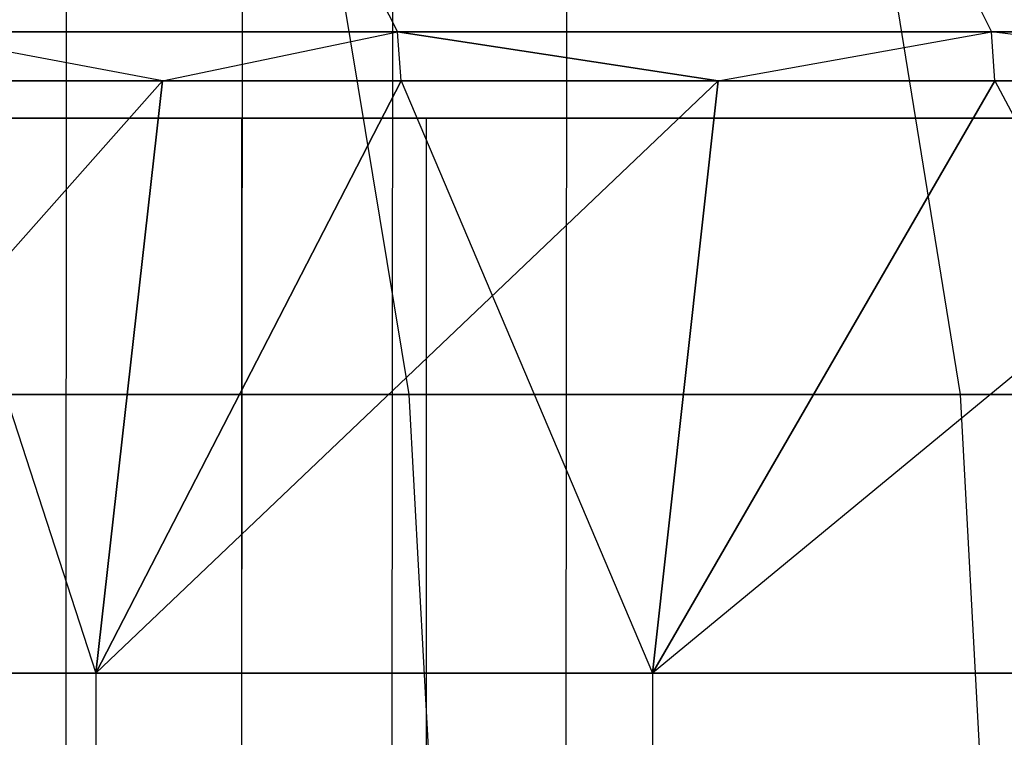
# Model space of a CAD drawing. Extents: x -172 to 172, y -29 to 28.
# Tile 58 of 256: x -157.29 to -152.37, y 1.3 to 4.89. Entities that reach past the tile are written whole.
import ezdxf

# ---------------------------------------------------------------- set-up
doc = ezdxf.new("R2010")
doc.units = 0
doc.header["$LTSCALE"] = 25.4
doc.layers.get('0').update_dxf_attribs({"linetype": 'CONTINUOUS'})

# ---------------------------------------------------------------- blocks, each defined once
blk = doc.blocks.new('RYFLO_AURA_STL')
at = {"color": 0}
for p, q in [((-157.0646, -7.3033, -1308.3085), (-157.0545, 7.0967, -1308.3042)), ((-157.0646, -7.3033, -1308.3085), (-157.0545, 7.0967, -1308.3042)), ((-157.0646, -7.3033, -1178.1918), (-157.0545, 7.0967, -1178.196)), ((-157.0646, -7.3033, -1178.1918), (-157.0545, 7.0967, -1178.196)), ((-155.4357, -7.3033, -1312.1096), (-155.4257, 7.0967, -1312.1052)), ((-155.4357, -7.3033, -1312.1096), (-155.4257, 7.0967, -1312.1052)), ((-155.4357, -7.3033, -1174.3906), (-155.4257, 7.0967, -1174.395)), ((-155.4357, -7.3033, -1174.3906), (-155.4257, 7.0967, -1174.395)), ((-156.1863, -6.354, -1178.5557), (-156.1775, 6.146, -1178.5593)), ((-156.1863, -6.354, -1178.5557), (-156.1775, 6.146, -1178.5593)), ((-156.1863, -6.354, -1307.9446), (-156.1775, 6.146, -1307.9409)), ((-156.1863, -6.354, -1307.9446), (-156.1775, 6.146, -1307.9409)), ((-154.5664, -6.354, -1174.7758), (-154.5577, 6.146, -1174.7795)), ((-154.5664, -6.354, -1174.7758), (-154.5577, 6.146, -1174.7795)), ((-154.5664, -6.354, -1311.7245), (-154.5577, 6.146, -1311.7207)), ((-154.5664, -6.354, -1311.7245), (-154.5577, 6.146, -1311.7207)), ((-155.3451, 3.0149, -1198.496), (-155.8145, 5.8599, -1198.3607)), ((-155.3451, 3.0149, -1198.496), (-155.8145, 5.8599, -1198.3607)), ((-155.3451, 3.0149, -1288.0043), (-155.8145, 5.8599, -1288.1395)), ((-155.3451, 3.0149, -1288.0043), (-155.8145, 5.8599, -1288.1395)), ((-152.5913, 3.0149, -1189.8561), (-153.0524, 5.8599, -1189.6948)), ((-152.5913, 3.0149, -1189.8561), (-153.0524, 5.8599, -1189.6948)), ((-152.5913, 3.0149, -1296.6442), (-153.0524, 5.8599, -1296.8054)), ((-152.5913, 3.0149, -1296.6442), (-153.0524, 5.8599, -1296.8054)), ((-155.5125, 5.0456, -1194.1512), (-155.4029, 4.8282, -1194.1858)), ((-155.5125, 5.0456, -1194.1512), (-155.4029, 4.8282, -1194.1858)), ((-155.5125, 5.0456, -1292.349), (-155.4029, 4.8282, -1292.3145)), ((-155.5125, 5.0456, -1292.349), (-155.4029, 4.8282, -1292.3145)), ((-152.5435, 5.0456, -1185.5845), (-152.436, 4.8282, -1185.6251)), ((-152.5435, 5.0456, -1185.5845), (-152.436, 4.8282, -1185.6251)), ((-152.5435, 5.0456, -1300.9158), (-152.436, 4.8282, -1300.8751)), ((-152.5435, 5.0456, -1300.9158), (-152.436, 4.8282, -1300.8751)), ((-156.5779, 4.5828, -1288.3595), (-157.8894, 4.8282, -1283.6022)), ((-157.8894, 4.8282, -1283.6022), (-155.4029, 4.8282, -1292.3145)), ((-156.5779, 4.5828, -1288.3595), (-157.8894, 4.8282, -1283.6022)), ((-156.5779, 4.5828, -1198.1407), (-157.8894, 4.8282, -1202.8981)), ((-156.5779, 4.5828, -1198.1407), (-157.8894, 4.8282, -1202.8981)), ((-155.4029, 4.8282, -1194.1858), (-157.8894, 4.8282, -1202.8981)), ((-155.4029, 4.8282, -1194.1858), (-157.8894, 4.8282, -1202.8981)), ((-157.8894, 4.8282, -1283.6022), (-155.4029, 4.8282, -1292.3145)), ((-156.5779, 4.5828, -1288.3595), (-155.4029, 4.8282, -1292.3145)), ((-156.5779, 4.5828, -1288.3595), (-155.4029, 4.8282, -1292.3145)), ((-156.5779, 4.5828, -1198.1407), (-155.4029, 4.8282, -1194.1858)), ((-156.5779, 4.5828, -1198.1407), (-155.4029, 4.8282, -1194.1858)), ((-153.8023, 4.5828, -1297.0679), (-155.4029, 4.8282, -1292.3145)), ((-155.4029, 4.8282, -1292.3145), (-152.436, 4.8282, -1300.8751)), ((-155.3857, 4.5828, -1292.309), (-155.4029, 4.8282, -1292.3145)), ((-153.8023, 4.5828, -1297.0679), (-155.4029, 4.8282, -1292.3145)), ((-155.3857, 4.5828, -1292.309), (-155.4029, 4.8282, -1292.3145)), ((-152.436, 4.8282, -1185.6251), (-155.4029, 4.8282, -1194.1858)), ((-155.4029, 4.8282, -1194.1858), (-153.8023, 4.5828, -1189.4324)), ((-155.3857, 4.5828, -1194.1913), (-155.4029, 4.8282, -1194.1858)), ((-155.3857, 4.5828, -1194.1913), (-155.4029, 4.8282, -1194.1858)), ((-155.4029, 4.8282, -1194.1858), (-153.8023, 4.5828, -1189.4324)), ((-152.436, 4.8282, -1185.6251), (-155.4029, 4.8282, -1194.1858)), ((-155.4029, 4.8282, -1292.3145), (-152.436, 4.8282, -1300.8751)), ((-153.8023, 4.5828, -1297.0679), (-152.436, 4.8282, -1300.8751)), ((-153.8023, 4.5828, -1297.0679), (-152.436, 4.8282, -1300.8751)), ((-153.8023, 4.5828, -1189.4324), (-152.436, 4.8282, -1185.6251)), ((-153.8023, 4.5828, -1189.4324), (-152.436, 4.8282, -1185.6251)), ((-150.5427, 4.5828, -1305.6069), (-152.436, 4.8282, -1300.8751)), ((-152.436, 4.8282, -1300.8751), (-148.9979, 4.8282, -1309.2576)), ((-152.4191, 4.5828, -1300.8688), (-152.436, 4.8282, -1300.8751)), ((-150.5427, 4.5828, -1305.6069), (-152.436, 4.8282, -1300.8751)), ((-152.4191, 4.5828, -1300.8688), (-152.436, 4.8282, -1300.8751)), ((-152.4191, 4.5828, -1185.6315), (-152.436, 4.8282, -1185.6251)), ((-152.4191, 4.5828, -1185.6315), (-152.436, 4.8282, -1185.6251)), ((-150.5427, 4.5828, -1180.8933), (-152.436, 4.8282, -1185.6251)), ((-150.5427, 4.5828, -1180.8933), (-152.436, 4.8282, -1185.6251)), ((-148.9979, 4.8282, -1177.2427), (-152.436, 4.8282, -1185.6251)), ((-148.9979, 4.8282, -1177.2427), (-152.436, 4.8282, -1185.6251)), ((-152.436, 4.8282, -1300.8751), (-148.9979, 4.8282, -1309.2576)), ((-156.5779, 4.5828, -1198.1407), (-159.1983, 1.6231, -1206.9142)), ((-156.5779, 4.5828, -1198.1407), (-159.1983, 1.6231, -1206.9142)), ((-156.5779, 4.5828, -1288.3595), (-157.872, 4.5828, -1283.5977)), ((-157.872, 4.5828, -1202.9026), (-156.5779, 4.5828, -1198.1407)), ((-157.872, 4.5828, -1283.5977), (-156.9105, 1.6231, -1288.4552)), ((-157.872, 4.5828, -1283.5977), (-156.9105, 1.6231, -1288.4552)), ((-156.5779, 4.5828, -1288.3595), (-157.872, 4.5828, -1283.5977)), ((-157.872, 4.5828, -1202.9026), (-156.5779, 4.5828, -1198.1407)), ((-156.5779, 4.5828, -1198.1407), (-156.9105, 1.6231, -1198.045)), ((-156.9105, 1.6231, -1198.045), (-155.3857, 4.5828, -1194.1913)), ((-156.9105, 1.6231, -1288.4552), (-156.5779, 4.5828, -1288.3595)), ((-155.3857, 4.5828, -1292.309), (-156.9105, 1.6231, -1288.4552)), ((-155.3857, 4.5828, -1292.309), (-156.9105, 1.6231, -1288.4552)), ((-156.9105, 1.6231, -1288.4552), (-156.5779, 4.5828, -1288.3595)), ((-156.5779, 4.5828, -1198.1407), (-156.9105, 1.6231, -1198.045)), ((-153.8023, 4.5828, -1189.4324), (-156.9105, 1.6231, -1198.045)), ((-153.8023, 4.5828, -1189.4324), (-156.9105, 1.6231, -1198.045)), ((-156.9105, 1.6231, -1198.045), (-155.3857, 4.5828, -1194.1913)), ((-155.3857, 4.5828, -1292.309), (-156.5779, 4.5828, -1288.3595)), ((-156.5779, 4.5828, -1198.1407), (-155.3857, 4.5828, -1194.1913)), ((-156.5779, 4.5828, -1198.1407), (-155.3857, 4.5828, -1194.1913)), ((-155.3857, 4.5828, -1292.309), (-156.5779, 4.5828, -1288.3595)), ((-153.8023, 4.5828, -1297.0679), (-155.3857, 4.5828, -1292.309)), ((-155.3857, 4.5828, -1194.1913), (-153.8023, 4.5828, -1189.4324)), ((-155.3857, 4.5828, -1292.309), (-154.129, 1.6231, -1297.1821)), ((-155.3857, 4.5828, -1292.309), (-154.129, 1.6231, -1297.1821)), ((-153.8023, 4.5828, -1297.0679), (-155.3857, 4.5828, -1292.309)), ((-155.3857, 4.5828, -1194.1913), (-153.8023, 4.5828, -1189.4324)), ((-153.8023, 4.5828, -1189.4324), (-154.129, 1.6231, -1189.3181)), ((-154.129, 1.6231, -1189.3181), (-152.4191, 4.5828, -1185.6315)), ((-154.129, 1.6231, -1297.1821), (-153.8023, 4.5828, -1297.0679)), ((-152.4191, 4.5828, -1300.8688), (-154.129, 1.6231, -1297.1821)), ((-152.4191, 4.5828, -1300.8688), (-154.129, 1.6231, -1297.1821)), ((-154.129, 1.6231, -1297.1821), (-153.8023, 4.5828, -1297.0679)), ((-153.8023, 4.5828, -1189.4324), (-154.129, 1.6231, -1189.3181)), ((-150.5427, 4.5828, -1180.8933), (-154.129, 1.6231, -1189.3181)), ((-150.5427, 4.5828, -1180.8933), (-154.129, 1.6231, -1189.3181)), ((-154.129, 1.6231, -1189.3181), (-152.4191, 4.5828, -1185.6315)), ((-152.4191, 4.5828, -1300.8688), (-153.8023, 4.5828, -1297.0679)), ((-153.8023, 4.5828, -1189.4324), (-152.4191, 4.5828, -1185.6315)), ((-153.8023, 4.5828, -1189.4324), (-152.4191, 4.5828, -1185.6315)), ((-152.4191, 4.5828, -1300.8688), (-153.8023, 4.5828, -1297.0679)), ((-150.5427, 4.5828, -1305.6069), (-152.4191, 4.5828, -1300.8688)), ((-152.4191, 4.5828, -1185.6315), (-150.5427, 4.5828, -1180.8933)), ((-152.4191, 4.5828, -1300.8688), (-150.8625, 1.6231, -1305.7394)), ((-152.4191, 4.5828, -1300.8688), (-150.8625, 1.6231, -1305.7394)), ((-150.5427, 4.5828, -1305.6069), (-152.4191, 4.5828, -1300.8688)), ((-152.4191, 4.5828, -1185.6315), (-150.5427, 4.5828, -1180.8933)), ((-156.1819, 4.396, -1178.5575), (-160.7762, 4.396, -1191.0107)), ((-160.7762, 4.396, -1295.4895), (-156.1819, 4.396, -1307.9427)), ((-160.7762, 4.396, -1295.4895), (-156.1819, 4.396, -1307.9427)), ((-156.1819, 4.396, -1178.5575), (-160.7762, 4.396, -1191.0107)), ((-159.8251, 4.396, -1191.3198), (-155.258, 4.396, -1178.9402)), ((-155.258, 4.396, -1307.5601), (-159.8251, 4.396, -1295.1804)), ((-159.8251, 4.396, -1191.3198), (-155.258, 4.396, -1178.9402)), ((-155.258, 4.396, -1307.5601), (-159.8251, 4.396, -1295.1804)), ((-150.6247, 4.396, -1166.5031), (-156.1819, 4.396, -1178.5575)), ((-156.1819, 4.396, -1178.5575), (-156.1819, -4.604, -1178.5575)), ((-156.1819, 4.396, -1178.5575), (-156.1819, -4.604, -1178.5575)), ((-156.1819, 4.396, -1307.9427), (-156.1819, -4.604, -1307.9427)), ((-156.1819, 4.396, -1307.9427), (-150.6247, 4.396, -1319.9972)), ((-156.1819, 4.396, -1307.9427), (-156.1819, -4.604, -1307.9427)), ((-156.1819, 4.396, -1307.9427), (-150.6247, 4.396, -1319.9972)), ((-150.6247, 4.396, -1166.5031), (-156.1819, 4.396, -1178.5575)), ((-155.258, -4.604, -1178.9402), (-155.258, 4.396, -1178.9402)), ((-155.258, 4.396, -1178.9402), (-149.7337, 4.396, -1166.957)), ((-155.258, -4.604, -1178.9402), (-155.258, 4.396, -1178.9402)), ((-155.258, -4.604, -1307.5601), (-155.258, 4.396, -1307.5601)), ((-155.258, -4.604, -1307.5601), (-155.258, 4.396, -1307.5601)), ((-149.7337, 4.396, -1319.5432), (-155.258, 4.396, -1307.5601)), ((-155.258, 4.396, -1178.9402), (-149.7337, 4.396, -1166.957)), ((-149.7337, 4.396, -1319.5432), (-155.258, 4.396, -1307.5601)), ((-155.3451, 3.0149, -1198.496), (-157.6101, 3.0149, -1207.2766)), ((-157.6101, 3.0149, -1279.2236), (-155.3451, 3.0149, -1288.0043)), ((-155.3451, 3.0149, -1198.496), (-157.6101, 3.0149, -1207.2766)), ((-157.6101, 3.0149, -1279.2236), (-155.3451, 3.0149, -1288.0043)), ((-152.5913, 3.0149, -1189.8561), (-155.3451, 3.0149, -1198.496)), ((-155.3451, 3.0149, -1288.0043), (-152.5913, 3.0149, -1296.6442)), ((-155.188, 0.133, -1198.5413), (-155.3451, 3.0149, -1198.496)), ((-152.5913, 3.0149, -1189.8561), (-155.3451, 3.0149, -1198.496)), ((-155.188, 0.133, -1198.5413), (-155.3451, 3.0149, -1198.496)), ((-155.188, 0.133, -1287.959), (-155.3451, 3.0149, -1288.0043)), ((-155.3451, 3.0149, -1288.0043), (-152.5913, 3.0149, -1296.6442)), ((-155.188, 0.133, -1287.959), (-155.3451, 3.0149, -1288.0043)), ((-149.3574, 3.0149, -1181.3843), (-152.5913, 3.0149, -1189.8561)), ((-152.5913, 3.0149, -1296.6442), (-149.3574, 3.0149, -1305.116)), ((-152.437, 0.133, -1189.9102), (-152.5913, 3.0149, -1189.8561)), ((-149.3574, 3.0149, -1181.3843), (-152.5913, 3.0149, -1189.8561)), ((-152.437, 0.133, -1189.9102), (-152.5913, 3.0149, -1189.8561)), ((-152.437, 0.133, -1296.5901), (-152.5913, 3.0149, -1296.6442)), ((-152.5913, 3.0149, -1296.6442), (-149.3574, 3.0149, -1305.116)), ((-152.437, 0.133, -1296.5901), (-152.5913, 3.0149, -1296.6442)), ((-159.1983, 1.6231, -1279.5861), (-156.9105, 1.6231, -1288.4552)), ((-159.1983, 1.6231, -1279.5861), (-156.9105, 1.6231, -1288.4552)), ((-156.9105, 1.6231, -1198.045), (-159.1983, 1.6231, -1206.9142)), ((-156.9105, 1.6231, -1198.045), (-159.1983, 1.6231, -1206.9142)), ((-156.9105, 1.6231, -1288.4552), (-156.9106, -1.3568, -1288.4553)), ((-156.9105, 1.6231, -1288.4552), (-156.9106, -1.3568, -1288.4553)), ((-156.9105, 1.6231, -1198.045), (-156.9106, -1.3568, -1198.0449)), ((-156.9105, 1.6231, -1198.045), (-156.9106, -1.3568, -1198.0449)), ((-156.9105, 1.6231, -1288.4552), (-154.129, 1.6231, -1297.1821)), ((-156.9105, 1.6231, -1288.4552), (-154.129, 1.6231, -1297.1821)), ((-154.129, 1.6231, -1189.3181), (-156.9105, 1.6231, -1198.045)), ((-154.129, 1.6231, -1189.3181), (-156.9105, 1.6231, -1198.045)), ((-154.129, 1.6231, -1297.1821), (-154.1291, -1.3568, -1297.1823)), ((-154.129, 1.6231, -1297.1821), (-154.1291, -1.3568, -1297.1823)), ((-154.129, 1.6231, -1189.3181), (-154.1291, -1.3568, -1189.318)), ((-154.129, 1.6231, -1189.3181), (-154.1291, -1.3568, -1189.318)), ((-154.129, 1.6231, -1297.1821), (-150.8625, 1.6231, -1305.7394)), ((-154.129, 1.6231, -1297.1821), (-150.8625, 1.6231, -1305.7394)), ((-150.8625, 1.6231, -1180.7609), (-154.129, 1.6231, -1189.3181)), ((-150.8625, 1.6231, -1180.7609), (-154.129, 1.6231, -1189.3181))]:
    blk.add_line(p, q, dxfattribs=at)

msp = doc.modelspace()

# ---------------------------------------------------------------- block references
at = {"color": 0}
msp.add_blockref('RYFLO_AURA_STL', (0, 0), dxfattribs=at)

doc.saveas('drawing.dxf')
